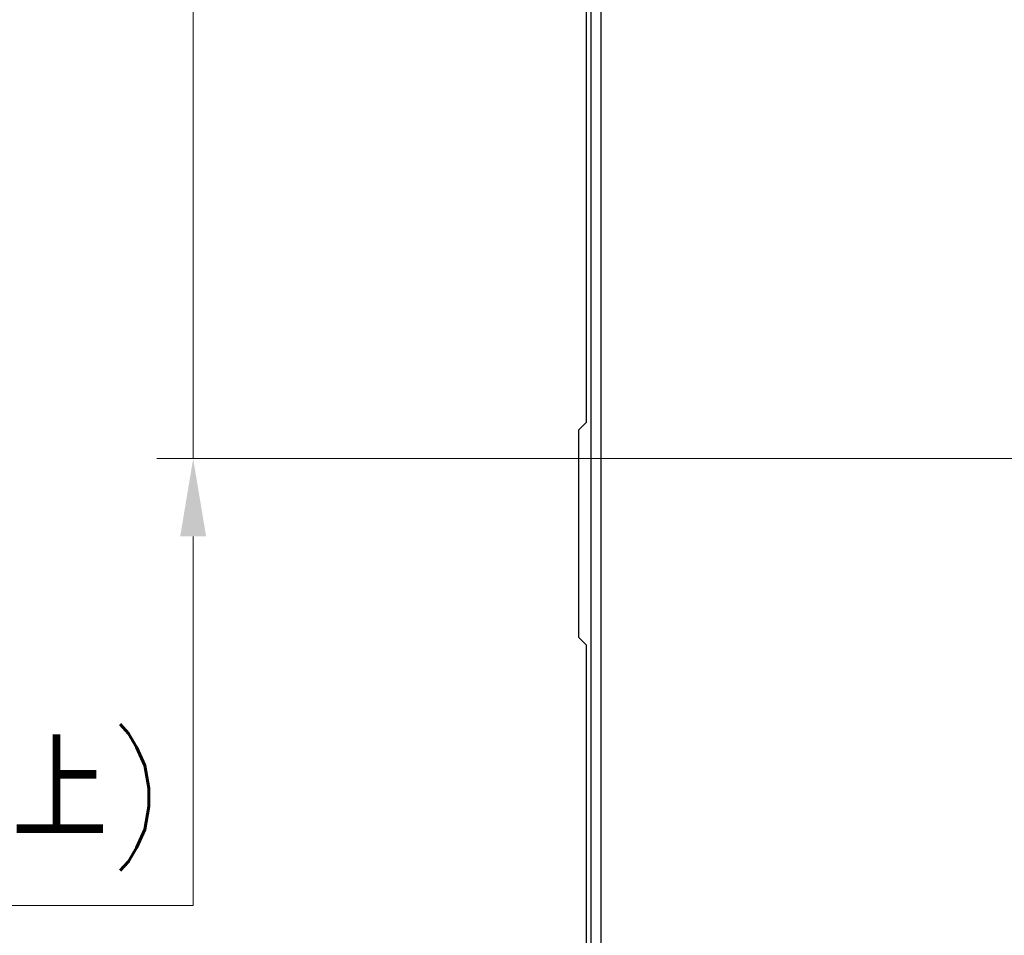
# Model space of a CAD drawing. Header units: inches. Extents: x 0 to 6721, y -3375 to 1330.
# Tile 126 of 196: x 4216 to 4254, y 399 to 434. Entities that reach past the tile are written whole.
import ezdxf

# ---------------------------------------------------------------- set-up
doc = ezdxf.new("R2010")
doc.units = ezdxf.units.IN
doc.header["$MEASUREMENT"] = 0
doc.linetypes.add('SLD-實線', pattern=[0])
doc.layers.add('AM_5', color=3, linetype='Continuous', lineweight=15)
doc.styles.add('尺寸標註', font='romans.shx', dxfattribs={"bigfont": 'CHINESET.SHX'})
doc.dimstyles.new('複本(3) CNS2-1$0', dxfattribs={"dimtxt": 3.7, "dimasz": 3, "dimexe": 1.4, "dimexo": 1.4, "dimgap": 1, "dimtad": 1, "dimtoh": 1, "dimdsep": 46, "dimtxsty": '尺寸標註', "dimcen": 0, "dimclrd": 2, "dimclre": 2, "dimclrt": 3, "dimadec": 0, "dimazin": 2, "dimtp": 0.1, "dimtm": 0.1, "dimtfac": 0.71, "dimtmove": 0, "dimatfit": 0, "dimfxl": 0, "dimlwd": 13, "dimlwe": 13, "dimarcsym": 0})

# ---------------------------------------------------------------- blocks, each defined once
blk = doc.blocks.new('*D356')
at = {"layer": 'AM_5', "color": 2, "lineweight": 13}
for p, q in [((4222.607, 451.417), (4222.607, 454.417)), ((4225.714, 448.417), (4221.207, 448.417)), ((4222.607, 448.417), (4222.607, 417.057)), ((4256.101, 417.057), (4221.207, 417.057)), ((4222.607, 414.057), (4222.607, 399.831)), ((4222.607, 399.831), (4177.912, 399.831))]:
    blk.add_line(p, q, dxfattribs=at)
at = {"layer": 'AM_5', "color": 2}
for points in [[(4222.107, 451.417), (4223.107, 451.417), (4222.607, 448.417)], [(4222.107, 414.057), (4223.107, 414.057), (4222.607, 417.057)]]:
    blk.add_solid(points, dxfattribs=at)
at = {"layer": 'Defpoints', "color": 0}
for p in [(4227.114, 448.417), (4222.607, 417.057), (4257.501, 417.057)]:
    blk.add_point(p, dxfattribs=at)
at = {"layer": 'AM_5', "color": 3, "insert": (4199.759, 406.733), "char_height": 3.7, "attachment_point": 5, "style": '尺寸標註'}
blk.add_mtext('WM\\P(空間保持至少100以上)', dxfattribs=at)

msp = doc.modelspace()

# ---------------------------------------------------------------- linework, layer by layer
at = {"color": 7, "linetype": 'SLD-實線', "lineweight": 25}
for p, q in [((4237.954, 385.897), (4237.954, 467.987)), ((4238.328, 467.988), (4238.328, 385.897)), ((4237.775, 418.467), (4237.775, 459.845)), ((4237.475, 418.167), (4237.775, 418.467)), ((4237.475, 410.167), (4237.475, 418.167)), ((4237.775, 409.867), (4237.475, 410.167)), ((4237.775, 396.267), (4237.775, 409.867))]:
    msp.add_line(p, q, dxfattribs=at)

# ---------------------------------------------------------------- dimensions: what is measured, and where the dimension line sits
at = {"layer": 'AM_5'}
dim = msp.add_linear_dim(base=(4222.607, 417.057), p1=(4227.114, 448.417), p2=(4257.501, 417.057), angle=90, text='WM^J(空間保持至少100以上)', dimstyle='複本(3) CNS2-1$0', override={"dimdec": 1, "dimtix": 1}, dxfattribs=at)
dim.commit()
dim.dimension.update_dxf_attribs({"geometry": '*D356', "text_midpoint": (4199.759, 399.831), "dimtype": 160})

doc.saveas('drawing.dxf')
